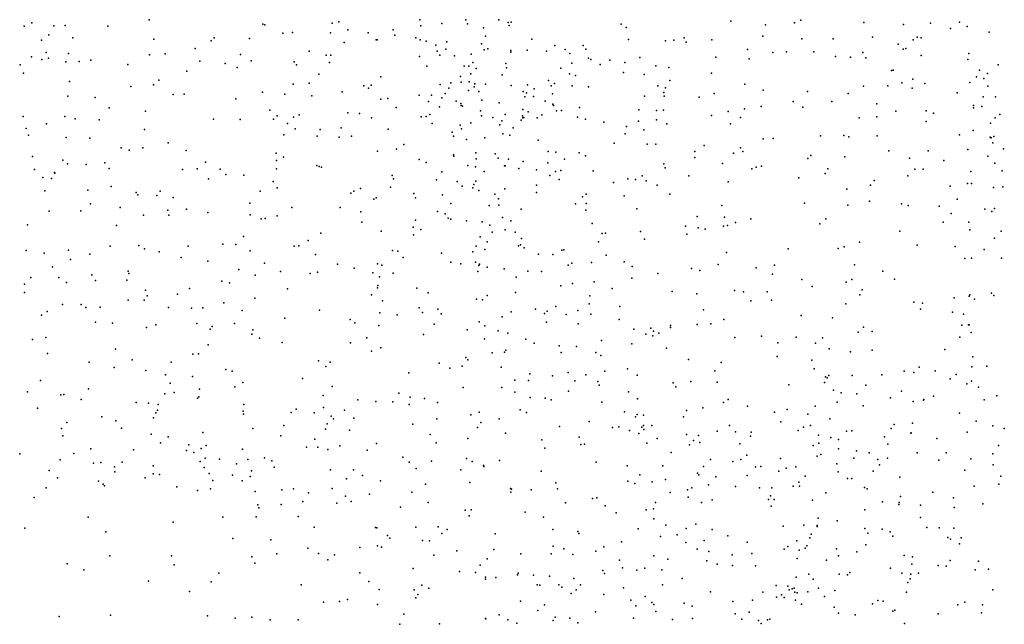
# Model space of a CAD drawing. Header units: metres. Extents: x -25 to 25, y -27.7 to 27.8.
# Tile 160 of 209: x 10.8 to 13.6, y -8.7 to -6.9. Entities that reach past the tile are written whole.
import ezdxf

# ---------------------------------------------------------------- set-up
doc = ezdxf.new("R2010")
doc.units = ezdxf.units.M

msp = doc.modelspace()

# ---------------------------------------------------------------- linework, layer by layer
for p in [(10.8303, -6.9464, -11.0344), (10.8522, -6.9371, 18.9914), (10.9157, -6.946, 13.6616), (10.9478, -6.9444, 0.607), (11.0699, -6.9465, -10.7151), (11.1891, -6.9281, 22.4325), (11.5148, -6.9404, -7.719), (11.5209, -6.9425, -7.9706), (11.7143, -6.9383, -2.1771), (11.7332, -6.9337, -7.6876), (11.9657, -6.928, 9.1344), (11.9686, -6.9455, 7.9621), (12.0288, -6.9388, 13.9563), (12.0976, -6.9288, 9.4313), (12.1022, -6.94, 1.1821), (12.1925, -6.9284, 18.7702), (12.2193, -6.936, 17.6786), (12.2214, -6.9448, -11.3229), (12.2278, -6.9355, 15.433), (12.5428, -6.9411, 10.5644), (12.5576, -6.9502, -0.7668), (12.8583, -6.932, -20.5284), (12.9577, -6.9432, 2.3386), (13.0408, -6.9368, 4.5004), (13.059, -6.9297, 8.3861), (13.2394, -6.9358, 4.8816), (13.353, -6.9422, 21.3182), (13.4305, -6.938, 5.2414), (13.5143, -6.9347, 7.4763), (13.5362, -6.9475, 6.0001), (10.9007, -6.971, -8.3105), (11.5724, -6.9665, -4.943), (11.6003, -6.9649, -7.315), (11.7089, -6.9654, 19.0407), (11.7587, -6.9571, -8.1341), (11.8174, -6.9653, 3), (11.8885, -6.9572, -7.8545), (11.8941, -6.9725, 0.8499), (12.1484, -6.9514, 16.4056), (12.1535, -6.975, 22.0187), (12.9494, -6.9755, 21.6426), (13.264, -6.9784, -8.1399), (13.3927, -6.9784, 13.444), (13.488, -6.9533, 7.0487), (13.5992, -6.964, 20.858), (10.88, -6.987, 5.1773), (10.97, -6.9799, 3.4983), (11.2025, -6.9838, 13.6927), (11.3671, -6.9887, -7.3434), (11.375, -6.9803, -8.2608), (11.4768, -6.982, 2.8414), (11.7483, -6.9938, -0.0082), (11.8399, -6.9853, 8.9367), (11.8431, -6.9858, 13.5297), (11.9543, -6.9799, -11.6316), (11.9667, -6.986, 18.9803), (11.9833, -6.9897, 16.9593), (12.0115, -7.0006, 0.0923), (12.0426, -6.9918, 16.5833), (12.1423, -6.997, 12.0104), (12.2864, -6.9842, 11.7283), (12.3533, -7.002, 11.3597), (12.4342, -7.0023, 10.7653), (12.5638, -6.9845, 21.796), (12.67, -6.9889, 8.2655), (12.6945, -6.9867, -20.7716), (12.7237, -6.98, 16.0316), (12.73, -6.9927, 21.7145), (12.8035, -6.9854, 8.4642), (13.0616, -6.9826, -20.3397), (13.1517, -6.9827, -19.3605), (13.3385, -6.9981, -8.3461), (13.3807, -6.9861, 5.0759), (13.4042, -6.9804, 7.9878), (10.8509, -7.0342, 5.3239), (10.8932, -7.0223, -10.8474), (10.9571, -7.0246, -2.6387), (11.19, -7.0288, 2.8067), (11.2349, -7.0261, -2.4986), (11.321, -7.0107, -0.2803), (11.4507, -7.0282, -7.1096), (11.6483, -7.0183, -4.4843), (11.6964, -7.0294, 3.8227), (11.7102, -7.0295, 8.6831), (11.965, -7.0338, 14.2818), (12.0156, -7.018, -8.0367), (12.0232, -7.0298, 13.3264), (12.0398, -7.0124, 3.1918), (12.0651, -7.0315, 12.4641), (12.1126, -7.0265, -3.0725), (12.15, -7.0142, 17.3356), (12.1609, -7.0113, 9.6461), (12.2262, -7.0161, 0.0905), (12.2263, -7.0211, -11.0286), (12.2738, -7.0156, 1.6185), (12.3287, -7.0178, 11.5122), (12.3829, -7.0137, 21.8935), (12.3962, -7.0249, 16.3439), (12.4422, -7.0126, -8.3626), (12.9053, -7.0139, 4.0107), (12.9781, -7.0224, 8.6916), (13.0177, -7.0203, 13.3297), (13.0964, -7.0204, 2.6082), (13.158, -7.0332, 4.6936), (13.2366, -7.0217, -20.0889), (13.352, -7.0121, 6.4358), (13.3604, -7.0102, 8.3106), (13.4043, -7.0307, 6.6894), (13.541, -7.0251, 7.701), (10.8189, -7.0575, 18.7935), (10.8806, -7.0425, -11.4765), (10.9002, -7.0383, -8.0915), (10.9494, -7.0485, 2.7819), (10.9879, -7.0475, -0.2626), (11.0211, -7.0441, 19.1777), (11.1275, -7.0565, -7.6696), (11.3339, -7.047, 22.3705), (11.4067, -7.0535, -10.6323), (11.4817, -7.0464, 0.6691), (11.6045, -7.0493, 22.235), (11.612, -7.0571, 13.6769), (11.7061, -7.0503, -7.0637), (11.9855, -7.0615, -7.2338), (12.0924, -7.0616, 13.0027), (12.1064, -7.061, -7.5502), (12.1171, -7.0504, 15.142), (12.2125, -7.0534, 13.7237), (12.4014, -7.0525, 8.1433), (12.4498, -7.0379, -21.0411), (12.4559, -7.0417, 10.4461), (12.4827, -7.0563, 15.6911), (12.5106, -7.0437, -6.6709), (12.5534, -7.051, 8.3493), (12.5968, -7.0365, -0.0603), (12.6423, -7.0601, 3.722), (12.815, -7.0356, 8.6522), (12.9106, -7.0398, -8.2749), (13.2011, -7.0353, 13.3036), (13.2451, -7.0371, 8.6454), (13.5383, -7.0424, -19.5615), (13.625, -7.0573, 13.4966), (10.8283, -7.0811, 19.133), (11.2968, -7.0757, 19.1866), (11.4418, -7.0651, -11.8451), (11.6752, -7.0843, 2.9524), (11.8532, -7.0915, -3.2593), (12.0822, -7.0906, 16.836), (12.1114, -7.0831, 17.0763), (12.1273, -7.0681, -5.5462), (12.202, -7.0862, 17.7333), (12.2142, -7.0661, 17.8863), (12.37, -7.0668, -2.5324), (12.3946, -7.0835, -0.1229), (12.4121, -7.0883, 10.5884), (12.55, -7.0798, -0.3396), (12.6091, -7.0856, 13.4329), (12.6795, -7.0651, -6.3247), (12.8022, -7.0815, 13.3285), (13.3185, -7.0741, -19.8718), (13.3237, -7.0731, -19.6071), (13.5717, -7.073, 5.341), (13.5945, -7.0823, 7.4961), (10.9604, -7.1056, -7.1501), (11.2008, -7.1151, -6.9937), (11.2163, -7.1019, -21.1812), (11.6023, -7.1131, 19.1497), (11.6482, -7.1097, -10.6751), (11.8051, -7.1174, -0.3072), (11.8254, -7.1156, 1.0061), (12.0238, -7.1136, 3.9019), (12.0547, -7.1093, 14.9661), (12.0842, -7.1075, 19.0178), (12.1069, -7.1065, 9.3219), (12.123, -7.1124, -0.2122), (12.1538, -7.1128, 16.6623), (12.2272, -7.1167, 18.898), (12.2749, -7.1151, -0.5038), (12.3346, -7.1024, 10.0164), (12.3426, -7.1173, 15.5268), (12.3523, -7.1107, 1.8759), (12.4025, -7.1176, 18.4631), (12.6481, -7.1174, 21.7804), (12.6829, -7.1023, -6.0311), (12.8984, -7.1125, -2.0878), (13.2384, -7.1187, 4.8046), (13.3083, -7.1177, -2.0758), (13.3484, -7.1093, 4.9517), (13.3801, -7.0989, 13.2423), (13.4145, -7.1114, 8.6658), (13.544, -7.1077, 6.9567), (13.5628, -7.092, 13.3391), (13.5842, -7.0962, 20.9569), (13.5954, -7.1185, 7.1677), (10.9559, -7.1471, 0.7136), (11.1359, -7.1198, -10.6062), (11.2574, -7.1428, -6.1326), (11.2893, -7.1414, -6.3852), (11.5143, -7.136, -6.8577), (11.5782, -7.1412, -21.2101), (11.6556, -7.146, -11.8668), (11.7424, -7.1347, 8.3917), (11.8179, -7.1244, -21.241), (11.9633, -7.1442, 8.1056), (11.9994, -7.1445, 1.2788), (12.0383, -7.1393, -10.9812), (12.0489, -7.1243, 13.9699), (12.1052, -7.1308, 12.7932), (12.1215, -7.1204, 8.0663), (12.1346, -7.1344, 11.9313), (12.2616, -7.1339, 8.186), (12.2716, -7.1374, 11.5961), (12.2938, -7.1259, 11.0853), (12.3459, -7.1404, 16.5141), (12.4496, -7.121, 13.5436), (12.6105, -7.147, 8.7098), (12.6656, -7.1372, 15.7924), (12.667, -7.1473, -7.3666), (12.67, -7.1235, 16.3661), (12.8097, -7.1393, -7.5947), (12.9511, -7.1301, 4.1508), (13.0778, -7.1335, 16.0929), (13.1949, -7.1396, 13.1598), (13.3778, -7.1242, 21.2964), (13.5073, -7.1382, -19.7513), (11.0334, -7.1509, -6.6304), (11.4372, -7.1548, 22.3018), (11.854, -7.1561, 3.0928), (11.874, -7.1543, -11.3547), (11.9906, -7.1626, -0.4678), (12.0289, -7.1522, 22.0891), (12.0694, -7.1613, 9.0312), (12.0833, -7.1687, 12.3757), (12.0839, -7.1742, 12.1728), (12.0876, -7.176, 13.1531), (12.1431, -7.1584, -1.7593), (12.1935, -7.1665, 15.2921), (12.2667, -7.1493, -7.797), (12.2921, -7.1484, -8.0536), (12.325, -7.1617, -5.7708), (12.347, -7.1703, 18.7889), (12.3494, -7.1742, 18.2989), (12.7666, -7.1501, 8.8605), (13.037, -7.1626, 4.4128), (13.1481, -7.1626, 8.9138), (13.2765, -7.1698, -20.2893), (13.5544, -7.1741, 5.9149), (13.5815, -7.1494, 8.1381), (13.6175, -7.1491, 7.3205), (11.0741, -7.181, 2.8416), (11.1782, -7.19, 22.4156), (11.535, -7.1871, -6.6017), (11.5559, -7.2034, -0.4604), (11.6192, -7.2009, -6.1458), (11.7587, -7.1948, -4.9041), (11.7926, -7.197, 8.5393), (11.8978, -7.1797, 13.5203), (11.9944, -7.2003, 14.2375), (12.0217, -7.1775, 14.799), (12.1394, -7.1892, 9.1832), (12.1424, -7.2038, 13.862), (12.2104, -7.1998, -0.8462), (12.2601, -7.2041, 9.8829), (12.2611, -7.1858, 18.1319), (12.2766, -7.192, -1.501), (12.316, -7.2012, -7.5621), (12.3573, -7.1894, 10.2271), (12.3719, -7.1882, 10.4456), (12.4235, -7.1803, 21.9035), (12.5936, -7.1864, 16.4895), (12.6448, -7.1889, -6.558), (12.6649, -7.1879, -8.0638), (12.8023, -7.2032, 16.4429), (12.8504, -7.1918, 21.6746), (12.8968, -7.184, 13.1844), (12.9445, -7.1774, 3.3572), (13.0647, -7.1792, 2.9426), (13.3313, -7.1906, 8.8651), (13.4183, -7.1893, 6.3694), (13.4394, -7.1957, 6.2065), (13.554, -7.1808, 8.5832), (13.5785, -7.1773, -2.0776), (13.6299, -7.1997, 8.3772), (10.8276, -7.2061, 13.7035), (10.8938, -7.2267, 5.0099), (10.9473, -7.2052, -21.2042), (10.9761, -7.2128, 19.293), (11.0454, -7.2156, -2.5285), (11.3733, -7.2134, -2.2881), (11.4498, -7.2143, 0.8267), (11.5455, -7.2132, -3.721), (11.5858, -7.2262, 22.2242), (11.603, -7.2073, -4.2475), (11.8264, -7.2093, 8.2722), (11.9692, -7.2065, 8.7966), (11.9834, -7.206, 14.3937), (12.001, -7.2261, 14.6274), (12.0815, -7.2301, -2.9246), (12.1117, -7.2238, 12.6075), (12.1752, -7.2085, 9.6475), (12.1954, -7.23, 17.9454), (12.2005, -7.2183, 22.038), (12.2564, -7.216, 11.2747), (12.2606, -7.2096, 10.9191), (12.2642, -7.2086, 17.2269), (12.3019, -7.2096, 3.4191), (12.4176, -7.2077, 18.5954), (12.4413, -7.2137, 3.8095), (12.4933, -7.2219, 15.6162), (12.5926, -7.2191, -21.0214), (12.6447, -7.2148, 13.3241), (12.6742, -7.2268, 2.3181), (12.8574, -7.2271, -7.8459), (12.8852, -7.2089, 15.8573), (13.2265, -7.2093, 16.2783), (13.2771, -7.2064, 21.3976), (13.4184, -7.2201, -20.0263), (13.6033, -7.225, 13.1801), (13.6161, -7.2091, 7.8435), (10.8362, -7.2404, 22.4596), (10.8425, -7.2592, -10.7887), (11.1753, -7.2433, -5.7996), (11.5755, -7.258, -5.8477), (11.6076, -7.2412, -3.4735), (11.6798, -7.243, 3.9295), (11.7398, -7.2386, 19.1883), (11.8745, -7.2417, -5.2025), (12.058, -7.2506, 13.3274), (12.0854, -7.2413, 8.2194), (12.2033, -7.2553, 17.5983), (12.2239, -7.2596, -2.7167), (12.2337, -7.2379, 17.4256), (12.5546, -7.2557, 8.8211), (12.5581, -7.234, 21.8457), (12.608, -7.2441, 3.6699), (13.1817, -7.2598, 16.4236), (13.5145, -7.2584, 6.7035), (13.5535, -7.2457, -20.3052), (10.9504, -7.2663, 2.8783), (11.0182, -7.2674, -0.5719), (11.243, -7.2812, -0.5254), (11.6708, -7.2623, -2.0562), (11.7337, -7.2653, -6.544), (11.7695, -7.2618, -10.9149), (11.9195, -7.2856, -1.9111), (12.0621, -7.2624, 19.1732), (12.0993, -7.2715, 3.2861), (12.152, -7.2671, 11.7391), (12.3052, -7.274, 10.6428), (12.5229, -7.2826, -2.3207), (12.6176, -7.2849, 16.6495), (12.6424, -7.2855, -7.6397), (12.7812, -7.2888, 3.8989), (12.9504, -7.2695, 16.4954), (12.9795, -7.2687, 21.6202), (13.1153, -7.2613, -20.5236), (13.1968, -7.2638, 16.0355), (13.278, -7.2614, 13.0423), (13.6019, -7.2647, -11.5476), (13.6051, -7.2667, -20.7518), (13.6094, -7.2816, 5.4875), (13.6127, -7.2628, 7.0392), (11.1081, -7.2954, 13.8253), (11.1313, -7.3019, 19.3457), (11.1704, -7.2958, 2.9123), (11.2954, -7.3032, 22.3242), (11.5534, -7.3109, 3.0216), (11.8441, -7.3049, -0.6393), (11.8984, -7.2997, 3.1741), (12.0622, -7.316, 14.0763), (12.126, -7.3096, 12.7567), (12.1819, -7.3125, -7.0367), (12.3335, -7.3059, 10.3329), (12.3557, -7.3077, 21.9637), (12.4225, -7.31, 13.5018), (12.7543, -7.3065, 15.7557), (12.8652, -7.3109, 4.0365), (12.8859, -7.2956, 9.0411), (12.8924, -7.3063, -6.154), (13.0872, -7.3175, 9.0719), (13.3115, -7.3046, 4.8655), (13.4241, -7.3044, -11.0639), (13.5375, -7.3008, 8.8622), (13.6399, -7.2987, 7.2378), (10.8537, -7.3208, -2.5774), (10.9409, -7.331, 5.43), (10.9544, -7.3412, 13.824), (11.0076, -7.3436, 5.0694), (11.062, -7.3385, -11.4971), (11.3501, -7.3364, 19.3304), (11.5546, -7.3318, -10.6753), (11.5741, -7.3227, 13.8205), (11.9634, -7.3286, 8.6799), (11.9833, -7.3379, 13.5218), (12.0626, -7.3199, 12.0487), (12.1274, -7.3273, 1.5272), (12.1901, -7.3256, -1.0293), (12.2201, -7.3283, 9.5119), (12.2618, -7.3345, 9.9905), (12.3329, -7.3383, 8.6802), (12.3807, -7.3277, -2.4809), (12.441, -7.3184, 16.9231), (12.6655, -7.3415, 3.6559), (12.7542, -7.3237, 21.7194), (12.834, -7.3409, 16.6361), (13.0791, -7.3259, 13.0204), (13.1854, -7.3213, 21.466), (13.3701, -7.3248, -2.0945), (13.4692, -7.3322, -11.3151), (13.5958, -7.319, 5.8581), (13.6156, -7.3392, 20.8965), (10.8596, -7.3575, 5.5659), (10.9175, -7.366, -11.1902), (10.9186, -7.3683, 3.6342), (11.0738, -7.3552, -5.6335), (11.2848, -7.3574, 13.9131), (11.3264, -7.3554, -5.6645), (11.3928, -7.357, 2.9982), (11.4087, -7.3725, 22.2448), (11.5541, -7.356, -11.0191), (11.6704, -7.3466, 19.2817), (11.6768, -7.3493, -21.2274), (11.6836, -7.3514, -4.5785), (12.0286, -7.3644, 14.5146), (12.1036, -7.3463, 12.4301), (12.1251, -7.3497, 13.2054), (12.1501, -7.3639, 11.4765), (12.2082, -7.3475, 8.8854), (12.2104, -7.3473, 19.1961), (12.25, -7.3546, 9.3287), (12.3002, -7.3582, 18.2259), (12.3552, -7.363, 15.4628), (12.3699, -7.3609, 17.2109), (12.4624, -7.362, 18.689), (12.6692, -7.3526, 8.9974), (12.918, -7.3562, -2.1247), (12.9305, -7.3513, 15.815), (12.9456, -7.348, -20.7153), (13.129, -7.3693, 16.5545), (13.1359, -7.3561, 4.5951), (13.3856, -7.3563, -20.4064), (13.4101, -7.3564, 5.0346), (13.5463, -7.3635, 5.2913), (13.6368, -7.362, 13.056), (10.8836, -7.381, 22.3769), (10.9082, -7.3835, 0.7227), (11.3586, -7.3841, -10.7391), (11.4609, -7.3741, -21.1688), (11.5446, -7.3922, 0.9627), (11.8862, -7.3752, 8.3323), (11.8903, -7.3844, -5.9836), (12.0132, -7.3874, 8.4231), (12.0723, -7.3921, 14.816), (12.1207, -7.4007, 10.9523), (12.1263, -7.3914, 12.6127), (12.3381, -7.3746, 19.0816), (12.3656, -7.3867, 3.9552), (12.5212, -7.3949, 13.2816), (12.562, -7.3846, -5.9768), (12.5839, -7.3864, -7.2574), (12.6034, -7.3763, 15.6556), (12.615, -7.3904, 21.8176), (12.7373, -7.376, 2.5179), (12.8502, -7.393, 2.7435), (13.0527, -7.3819, 4.4467), (13.2687, -7.389, 16.2838), (13.3656, -7.3754, 21.2879), (13.5367, -7.3981, 8.9946), (13.5484, -7.3977, -10.8454), (10.8894, -7.4188, -5.34), (11.0127, -7.4167, 2.9794), (11.0799, -7.4062, 5.256), (11.1514, -7.4234, 3.8112), (11.2208, -7.4197, -10.5842), (11.5073, -7.4203, 13.9673), (11.556, -7.4103, -11.3204), (11.7677, -7.4259, -5.079), (11.7761, -7.4198, 13.8223), (11.7956, -7.4125, 22.1035), (11.8815, -7.4086, -5.3325), (11.9481, -7.4262, -5.5349), (12.0305, -7.4302, -0.9205), (12.0869, -7.4056, 19.3248), (12.1171, -7.4101, 11.3267), (12.135, -7.4175, 8.6201), (12.1805, -7.4281, -1.2271), (12.2092, -7.4129, 18.0175), (12.3003, -7.4236, 17.3946), (12.3006, -7.4025, 1.8094), (12.4429, -7.4282, 21.9093), (12.6468, -7.403, -6.8593), (12.6829, -7.4283, 16.9017), (13.1909, -7.4142, 15.9761), (13.2585, -7.4029, 9.1093), (13.4875, -7.4058, 6.4481), (13.6117, -7.4097, 5.6166), (13.6382, -7.4074, 7.0947), (11.0202, -7.4566, -2.3671), (11.1567, -7.4306, -11.1299), (11.2108, -7.4326, 22.2992), (11.2577, -7.4383, 3.0191), (11.4776, -7.4543, -4.1323), (11.8339, -7.4431, -5.7235), (11.84, -7.4392, 1.1994), (11.9532, -7.439, -6.2735), (12.0546, -7.4557, 12.1751), (12.1914, -7.4419, 17.7839), (12.4122, -7.4561, 2.0705), (12.4321, -7.4364, 18.4742), (12.4432, -7.4557, 8.9489), (12.5521, -7.4329, 3.6837), (13.0688, -7.4545, 16.7193), (13.2558, -7.4481, 4.7842), (13.3474, -7.4565, 4.9154), (13.5077, -7.443, 6.2914), (10.9021, -7.4777, 13.9288), (10.9929, -7.4767, -10.7873), (11.1059, -7.4665, 13.9956), (11.242, -7.4739, -0.6714), (11.2956, -7.4712, -11.2983), (11.3575, -7.4813, 14.0757), (11.5985, -7.4663, -1.9088), (11.7369, -7.4663, 3.1665), (11.7966, -7.479, 19.3992), (12.0165, -7.4782, 13.694), (12.0383, -7.4846, 11.5925), (12.1642, -7.4608, 13.3143), (12.1918, -7.4598, 9.902), (12.2564, -7.4717, 10.2289), (12.4416, -7.4748, -7.0343), (12.5879, -7.4706, -21.0895), (12.832, -7.4614, 9.143), (13.1936, -7.4602, 12.9237), (13.3664, -7.4607, -20.6351), (13.4554, -7.4632, -21.1136), (13.49, -7.4842, 21.1052), (13.5864, -7.4717, 5.4768), (13.607, -7.478, 12.9561), (13.6146, -7.4698, 6.9486), (11.1724, -7.489, 19.4152), (11.2451, -7.4885, -11.5475), (11.479, -7.4876, 19.3974), (11.5101, -7.4989, 3.1045), (11.5215, -7.498, -11.5709), (11.5557, -7.491, -3.45), (11.7988, -7.5085, 14.0042), (11.9531, -7.5034, 13.9008), (12.0464, -7.4969, 14.3535), (12.0549, -7.5003, 14.1906), (12.099, -7.5051, 14.0153), (12.1439, -7.5074, 14.9341), (12.2031, -7.4956, 13.4813), (12.2262, -7.5046, 10.455), (12.4596, -7.5122, -2.4149), (12.7608, -7.4927, 15.6796), (12.8394, -7.4948, 3.2374), (12.8715, -7.5094, 4.1511), (12.9151, -7.4993, 12.967), (13.1132, -7.514, 21.4748), (13.1304, -7.4995, 9.1836), (13.4671, -7.5086, 9.1356), (13.5407, -7.5087, 6.6699), (10.84, -7.5166, 4.8585), (11.0951, -7.5184, 5.4601), (11.6816, -7.5406, 4.0524), (11.8548, -7.5345, -1.7366), (11.9461, -7.5233, 19.4646), (11.9686, -7.5295, 11.9377), (12.1661, -7.5172, 12.7292), (12.1733, -7.5372, -16.5911), (12.2103, -7.5307, 1.6485), (12.2393, -7.5374, 13.0169), (12.4888, -7.5414, 18.7717), (12.4985, -7.5405, 17.2035), (12.5983, -7.536, 3.8526), (12.7275, -7.5205, -2.2435), (12.7643, -7.5246, 13.0077), (12.7839, -7.5293, -6.6667), (12.8367, -7.5198, 2.912), (12.8482, -7.5188, 16.9041), (13.343, -7.5345, 12.9042), (13.5433, -7.5311, 6.0782), (13.634, -7.535, 9.1989), (11.4596, -7.5496, 14.2108), (11.6455, -7.5618, 14.1932), (11.9476, -7.5455, 4.1163), (12.1386, -7.5504, 3.4044), (12.1591, -7.5656, -16.3221), (12.257, -7.5558, 15.2769), (12.4786, -7.5651, 18.5828), (12.6102, -7.5575, 17.0988), (12.7313, -7.5436, 3.6465), (13.2269, -7.5664, 16.4148), (13.6145, -7.5551, 20.866), (10.8362, -7.5901, 19.503), (10.8878, -7.5975, 5.7729), (10.9573, -7.5892, 3.0935), (11.0771, -7.5774, -5.3148), (11.1587, -7.5759, 3.0831), (11.1752, -7.5855, 14.1865), (11.2173, -7.5938, 5.3683), (11.3006, -7.5775, 22.1585), (11.4002, -7.5719, -3.9296), (11.4379, -7.573, 3.9878), (11.479, -7.5909, 0.9391), (11.605, -7.5778, -4.8627), (11.6179, -7.5771, -0.7977), (11.8871, -7.5897, -16.4942), (11.902, -7.5918, -2.9281), (12.0273, -7.5976, -1.3012), (12.1176, -7.594, -2.7216), (12.1276, -7.5774, 14.7093), (12.152, -7.5874, 10.0721), (12.2486, -7.5766, 17.6272), (12.254, -7.574, -6.8034), (12.2646, -7.5824, 19.3993), (12.3733, -7.5887, 17.3969), (12.3785, -7.5877, 13.1056), (12.8457, -7.5955, -20.8672), (13.0221, -7.5851, 4.4419), (13.1659, -7.5845, 15.9179), (13.1835, -7.5797, 4.6896), (13.3929, -7.5751, 21.1999), (13.5017, -7.5784, 6.4452), (13.5847, -7.587, 5.6324), (10.9631, -7.6158, 22.1905), (11.0185, -7.6005, 19.4712), (11.2804, -7.61, -21.0905), (11.3572, -7.6202, 3.1383), (11.5195, -7.6266, -4.6539), (11.6659, -7.602, 19.5029), (11.918, -7.6104, 11.3528), (12.054, -7.6238, 10.6698), (12.0835, -7.6281, -6.1807), (12.1251, -7.6237, 10.4855), (12.3063, -7.6009, 9.3834), (12.3471, -7.6011, 3.5917), (12.4016, -7.626, -5.8817), (12.4582, -7.6244, 19.0802), (12.5005, -7.6032, 3.747), (12.5518, -7.6222, -6.8789), (13.5294, -7.613, 12.876), (13.5487, -7.6117, -21.4726), (13.6341, -7.6122, -2.1403), (10.9113, -7.637, -5.039), (11.1285, -7.6496, -2.0396), (11.1304, -7.656, 5.0457), (11.4463, -7.6441, -4.4336), (11.5657, -7.6502, 3.2205), (11.6507, -7.6563, 22.0271), (11.6716, -7.6521, -1.6683), (11.7293, -7.6292, -3.1211), (11.7772, -7.6403, -0.9598), (11.8303, -7.6539, 19.6069), (11.8443, -7.6286, -21.2367), (11.8568, -7.6322, 3.2988), (11.8885, -7.6548, 11.8526), (12.1319, -7.6504, 14.4208), (12.135, -7.6329, 10.2624), (12.1369, -7.629, 12.5567), (12.1583, -7.6382, 22.0142), (12.2072, -7.6429, 9.7075), (12.2757, -7.6497, 12.8178), (12.3143, -7.6506, 21.9483), (12.3913, -7.6319, 19.285), (12.5748, -7.6363, 9.1033), (12.6483, -7.6559, 21.771), (12.7453, -7.6415, 4.0627), (12.7687, -7.6472, 15.6465), (12.8213, -7.63, 17.0247), (12.9301, -7.6394, 15.7003), (12.9833, -7.6322, 21.5296), (13.2124, -7.6315, 16.2717), (13.2945, -7.6494, 4.8776), (10.8491, -7.6679, 4.778), (10.9295, -7.6675, 14.1393), (10.9518, -7.6821, 3.7848), (11.0245, -7.6595, 4.9045), (11.035, -7.676, 5.7118), (11.125, -7.6753, -0.9821), (11.3972, -7.6784, 19.5093), (11.4197, -7.683, 14.3542), (11.4933, -7.6606, 22.0349), (11.8495, -7.6659, 22.0269), (12.2416, -7.6661, 15.1679), (12.4662, -7.68, 18.4613), (12.5738, -7.6695, 3.8759), (12.9777, -7.658, 16.9984), (13.0612, -7.673, 12.8889), (13.189, -7.6807, 9.2483), (13.205, -7.6729, 16.5242), (13.3277, -7.6722, -21.185), (10.8309, -7.7103, 22.0714), (10.8314, -7.687, -1.1214), (11.1785, -7.704, 19.5156), (11.3048, -7.6988, 5.459), (11.5861, -7.7004, -5.2488), (11.8441, -7.6967, 11.0912), (11.8454, -7.6904, -1.2009), (11.9565, -7.6983, -16.2955), (11.9898, -7.7119, 3.4135), (12.2404, -7.7101, 12.6587), (12.3698, -7.6916, 4.0891), (12.4035, -7.6849, 15.3923), (12.5176, -7.6995, 21.8461), (12.6892, -7.708, 12.9788), (12.868, -7.7049, 4.2636), (12.8945, -7.7086, -2.2261), (12.9618, -7.7086, 9.2303), (13.0911, -7.6934, 21.4246), (13.2352, -7.7029, -20.8307), (13.6058, -7.7128, -9.7769), (11.1281, -7.7326, 3.9236), (11.1749, -7.7327, -1.6845), (11.1831, -7.7199, 5.6559), (11.27, -7.7151, 5.2734), (11.4028, -7.7398, -1.5313), (11.492, -7.7272, -1.0117), (11.8272, -7.7175, 11.2725), (11.8586, -7.7348, 1.1991), (12.1281, -7.7298, 9.8329), (12.145, -7.7311, -16.1783), (12.1583, -7.7192, 14.5791), (12.4531, -7.7202, 2.1148), (12.7599, -7.7141, 2.7653), (12.9153, -7.7343, -6.2421), (12.9743, -7.7327, 4.4257), (13.2283, -7.7171, 16.8756), (13.3832, -7.7387, -21.3769), (13.4078, -7.7407, 21.1084), (13.4991, -7.7262, 5.3718), (13.5413, -7.7215, 6.7033), (13.5436, -7.7171, 5.5504), (13.5568, -7.7299, 5.7299), (13.6121, -7.7193, 20.8286), (10.8961, -7.7652, 19.5955), (10.9405, -7.7445, 5.8529), (10.9935, -7.7448, -1.2803), (11.0072, -7.7535, 3.2047), (11.0482, -7.7524, 0.6494), (11.244, -7.7537, 22.0083), (11.3107, -7.7556, -1.1362), (11.3428, -7.7547, -4.1402), (11.4559, -7.7625, -3.5856), (11.6778, -7.7613, 14.382), (11.8504, -7.7688, 10.8417), (11.9637, -7.7543, 12.1439), (11.973, -7.7676, 10.4996), (12.0173, -7.7582, 10.2066), (12.2274, -7.766, 19.586), (12.2974, -7.7582, 1.6589), (12.3308, -7.7644, 18.0412), (12.3554, -7.7508, 19.4321), (12.4189, -7.7622, 3.7909), (12.4513, -7.743, 12.9179), (12.5394, -7.7505, 18.7744), (12.7798, -7.7598, 3.6246), (13.1876, -7.7433, 16.0132), (13.4022, -7.7586, 12.8039), (13.4937, -7.7672, 6.5623), (10.88, -7.7759, -21.1436), (11.0349, -7.7956, 14.3053), (11.5781, -7.7843, 21.9314), (11.7658, -7.7884, 21.9451), (11.7786, -7.7976, 3.3914), (11.9009, -7.7749, 10.6947), (12.0265, -7.7722, 4.1761), (12.1356, -7.795, -6.3017), (12.2014, -7.7806, 14.7939), (12.3232, -7.7705, 9.302), (12.3291, -7.796, 15.1922), (12.385, -7.7738, -21.2027), (12.4558, -7.7729, 19.2242), (12.5373, -7.7882, 18.9309), (12.8377, -7.7883, 21.5894), (13.0599, -7.7761, 15.7322), (13.1497, -7.7831, 16.2412), (13.5253, -7.7726, 20.9549), (11.0837, -7.7981, 4.8508), (11.1816, -7.8111, 14.388), (11.2075, -7.8031, 5.0781), (11.3257, -7.7994, 19.5744), (11.3638, -7.8157, 14.45), (11.3696, -7.8084, 21.9254), (11.434, -7.7991, 5.5176), (11.4862, -7.8178, -5.0025), (11.8479, -7.8051, 11.8103), (12.0067, -7.8011, -16.8486), (12.1015, -7.8179, -2.7194), (12.1516, -7.8064, 3.6052), (12.1905, -7.8207, -6.0053), (12.4196, -7.8002, 17.5122), (12.5791, -7.8161, -6.6795), (12.6287, -7.8127, 2.5003), (12.636, -7.8211, -5.9583), (12.6847, -7.811, 17.2489), (12.6849, -7.8051, 21.6991), (12.7615, -7.8025, 4.1835), (12.8002, -7.8004, 15.5896), (13.2228, -7.8239, 9.3441), (13.2386, -7.81, 4.8925), (13.2634, -7.8225, 21.2169), (13.5211, -7.8042, 6.0618), (13.5394, -7.8036, -10.781), (13.5422, -7.8028, 5.8666), (13.5472, -7.825, -9.4989), (10.8544, -7.8451, -4.8007), (10.8926, -7.8398, 4.6432), (11.4834, -7.8303, 0.8603), (11.505, -7.8415, 4.0904), (11.5704, -7.8535, 14.475), (11.8138, -7.8402, 11.6197), (11.9759, -7.8306, 10.0517), (12.1507, -7.8434, 19.7612), (12.2181, -7.827, 9.6198), (12.2695, -7.8444, -16.7973), (12.4867, -7.8486, 18.3565), (12.614, -7.8296, 4.025), (12.6342, -7.8351, 12.8987), (12.6515, -7.8276, 3.8859), (12.869, -7.8399, 12.8808), (12.9463, -7.8356, 15.6391), (13.0449, -7.8385, 12.8406), (13.1207, -7.8409, 4.6836), (13.5148, -7.8387, 12.7325), (11.092, -7.8731, 3.2815), (11.3579, -7.8611, -4.6496), (11.767, -7.8548, -21.1162), (11.8264, -7.8785, 19.8834), (11.8531, -7.8697, 10.5459), (12.2081, -7.882, 4.1676), (12.2121, -7.8755, 14.6349), (12.2931, -7.8555, -6.557), (12.3652, -7.8639, 17.8695), (12.4148, -7.865, 21.8551), (12.5741, -7.858, -2.4096), (12.6736, -7.8701, -20.9711), (12.993, -7.8546, 21.4322), (13.1005, -7.8554, 17.1122), (13.14, -7.8723, 16.5823), (13.2012, -7.8809, 16.7246), (13.2635, -7.8757, 16.9385), (13.4723, -7.8737, -10.0681), (10.8971, -7.8853, 5.9489), (11.017, -7.9108, 19.6536), (11.1401, -7.9038, 21.8241), (11.2518, -7.9108, 4.0244), (11.3137, -7.8871, -4.4432), (11.3302, -7.8869, 5.201), (11.675, -7.9061, 3.4469), (11.7086, -7.9108, 0.9787), (12.0973, -7.8972, 21.9135), (12.1036, -7.9039, 9.7817), (12.1728, -7.8834, -21.2009), (12.3714, -7.8827, 12.6527), (12.4708, -7.8827, 3.9324), (12.485, -7.8914, 15.3136), (12.7361, -7.903, 15.4934), (12.9911, -7.8937, 4.5368), (13.0906, -7.9051, 9.336), (13.5523, -7.8951, 9.5943), (11.088, -7.9257, 5.8589), (11.1788, -7.9339, 4.9104), (11.4087, -7.9314, -20.9818), (11.4269, -7.9365, -5.1681), (11.6955, -7.9224, -3.1315), (12.0207, -7.9132, 3.6237), (12.0516, -7.928, 12.3119), (12.0868, -7.9222, 19.8966), (12.1986, -7.9249, 14.4506), (12.4961, -7.9366, 18.2268), (12.5618, -7.9296, 12.7433), (12.8118, -7.935, 17.2779), (12.8297, -7.9111, -6.3676), (13.0968, -7.9295, 16.3956), (13.3556, -7.9359, -9.6346), (13.3979, -7.9249, 5.3144), (13.4441, -7.9357, 5.4699), (13.5497, -7.9237, 6.6518), (13.5922, -7.9215, 12.6165), (10.8769, -7.9626, -1.801), (11.2361, -7.9466, 19.6629), (11.3135, -7.9516, -3.8637), (11.6284, -7.9576, 19.8249), (11.9335, -7.9408, 14.3842), (12.2377, -7.9622, 1.3648), (12.2776, -7.9628, 14.7656), (12.2814, -7.9438, 19.6325), (12.3458, -7.9492, -16.3452), (12.3915, -7.9396, 9.1239), (12.41, -7.9642, -2.529), (12.4421, -7.9464, 19.3821), (12.476, -7.9659, 17.6752), (12.5892, -7.9479, 18.7107), (12.7435, -7.966, -2.3314), (13.1294, -7.9528, 15.777), (13.1341, -7.9552, 16.0139), (13.1389, -7.9483, 21.2447), (13.2065, -7.9485, 12.7512), (13.2915, -7.9466, -2.2289), (13.3826, -7.9396, 9.509), (13.4874, -7.9582, 5.9865), (13.5047, -7.9462, 5.7509), (13.5488, -7.9644, 1.8962), (11.0151, -7.9868, 21.6249), (11.2494, -7.9706, -4.2379), (11.3328, -7.9881, 3.4166), (11.4348, -7.9815, 5.2702), (11.458, -7.9685, 21.7255), (11.7144, -7.98, 10.9142), (12.0894, -7.9833, 3.752), (12.2012, -7.983, -6.2321), (12.3918, -7.994, 15.0165), (12.4804, -7.976, 18.0574), (12.6926, -7.9693, 4.2091), (12.7002, -7.9814, 17.3877), (12.819, -7.9679, 4.3526), (13.0243, -7.9757, 15.6081), (13.127, -7.9688, 4.8422), (13.1523, -7.9905, -9.8239), (13.2452, -7.9767, 5.0634), (13.3477, -7.9931, 12.69), (13.5352, -7.9722, 1.3844), (13.5683, -7.9817, 20.7967), (10.84, -7.9957, 3.4751), (10.9351, -8.0041, 14.3675), (10.9438, -8.003, 21.4597), (10.9935, -8.017, 21.2459), (11.2339, -8.0011, 21.5906), (11.2603, -7.9972, 5.8362), (11.3279, -8.0138, 14.5334), (11.3313, -8.0096, 5.0879), (11.6885, -8.0061, 14.5119), (11.7871, -8.018, 11.5065), (11.8388, -8.0232, 21.7989), (11.9052, -7.9991, 1.0764), (11.9382, -8.0106, 20.1423), (11.9793, -8.0146, 4.1777), (12.2383, -7.9966, -2.6499), (12.2817, -8.0113, 9.3299), (12.3254, -8.0138, -6.0063), (12.3428, -8.018, 21.8234), (12.5644, -7.9957, 9.155), (12.5902, -8.0158, 15.2853), (12.8502, -8.0177, 12.7035), (13.1748, -7.9983, -20.9278), (13.2199, -8.0011, 9.4249), (13.3164, -8.0125, 17.3031), (13.381, -8.0228, 1.5246), (13.4107, -8.0196, -10.4918), (13.4114, -8.0172, 6.4498), (13.4393, -8.0076, 20.9515), (13.5851, -8.018, -2.2932), (13.6215, -8.0071, 9.7014), (10.8684, -8.0422, 4.3387), (11.1517, -8.0259, 14.4934), (11.1871, -8.0278, 4.7531), (11.2125, -8.048, 0.5503), (11.2142, -8.0316, 21.4291), (11.459, -8.051, 21.5452), (11.4601, -8.032, 3.5298), (11.6109, -8.0452, 5.7665), (11.6895, -8.0403, 19.9818), (11.7494, -8.048, 11.3251), (11.8884, -8.0245, 11.9623), (11.9353, -8.0319, 3.733), (12.016, -8.0258, -16.6966), (12.2533, -8.0475, 3.9184), (12.4876, -8.0247, -21.0369), (12.7306, -8.0494, 2.4828), (12.778, -8.0414, 2.0496), (12.8367, -8.0261, 9.2506), (12.906, -8.0364, 17.355), (13.0198, -8.0464, 4.7287), (13.1, -8.0366, 17.3204), (13.1629, -8.0255, 16.6746), (13.2375, -8.0355, 16.8322), (11.0532, -8.0672, -21.0472), (11.0927, -8.0784, 19.7909), (11.2009, -8.0696, -4.7246), (11.2084, -8.0561, 21.128), (11.4596, -8.06, -3.4664), (11.596, -8.0546, 21.6548), (11.6618, -8.0553, 5.5106), (11.7106, -8.0649, -20.9966), (11.7174, -8.0731, 10.1365), (11.7765, -8.0706, 3.7371), (12.0147, -8.0727, -2.8176), (12.112, -8.0617, 1.1791), (12.1361, -8.0537, 21.8517), (12.193, -8.0731, 19.8871), (12.2711, -8.0549, 14.5725), (12.5528, -8.0525, 4.1203), (12.5842, -8.0675, 17.6296), (12.5895, -8.0608, -6.0304), (12.607, -8.0625, 18.872), (12.7222, -8.0673, 1.6044), (12.9834, -8.0534, 9.3328), (13.0791, -8.0594, 12.6568), (13.1421, -8.0732, 15.8824), (13.5143, -8.057, 6.5727), (13.5614, -8.0798, -10.6851), (10.9375, -8.1002, -4.3247), (10.9524, -8.0831, -4.6293), (11.1092, -8.0999, 20.9062), (11.4867, -8.1006, 5.8516), (11.5748, -8.0924, 3.6946), (11.6944, -8.1022, 10.781), (11.7, -8.0874, 11.0637), (11.7632, -8.1054, 0.7364), (11.9457, -8.0878, 12.1105), (12.1306, -8.0973, 20.0698), (12.1403, -8.0835, 14.4364), (12.3663, -8.0948, 4.1015), (12.4515, -8.0805, 12.4824), (12.5185, -8.098, 0.5024), (12.5367, -8.0962, 19.336), (12.5675, -8.1061, 1.0107), (12.6025, -8.0971, 18.1147), (12.6077, -8.0922, 12.5111), (12.6078, -8.1033, 19.0596), (12.6311, -8.0919, 18.3219), (12.8188, -8.1082, -20.7939), (12.854, -8.0924, 21.3662), (13.0012, -8.0814, 0.9068), (13.0507, -8.1062, 21.2013), (13.0664, -8.0966, 16.3425), (13.0867, -8.0919, 16.1211), (13.19, -8.1085, 5.1312), (13.2049, -8.1078, 12.5421), (13.3179, -8.1005, 5.3201), (13.3262, -8.0894, 9.5516), (13.3789, -8.0849, 1.1521), (13.6096, -8.0931, 20.6614), (13.6426, -8.1005, -21.6795), (10.9414, -8.1215, -4.047), (11.1944, -8.1171, 4.4848), (11.2433, -8.1247, 4.6356), (11.3425, -8.1121, 20.9947), (11.5667, -8.1217, -3.277), (11.6645, -8.1308, 10.4423), (11.9952, -8.1176, 20.2564), (12.1033, -8.1292, -16.4402), (12.2109, -8.114, 12.3389), (12.316, -8.1334, 19.7193), (12.4228, -8.1254, -6.4748), (12.5935, -8.1154, 17.8142), (12.6466, -8.1292, 18.6926), (12.7309, -8.1175, 21.4607), (12.7512, -8.135, 12.3326), (12.7649, -8.1209, 17.5221), (12.8709, -8.1105, 12.4635), (12.9147, -8.1224, 12.2874), (12.9162, -8.111, 4.6178), (13.109, -8.1199, 15.6297), (13.1453, -8.1264, 12.3586), (13.1668, -8.1321, 1.1617), (13.2985, -8.1244, -21.275), (13.3742, -8.1137, 17.0808), (13.3758, -8.1126, 12.5459), (13.4493, -8.1293, 9.6587), (13.5358, -8.1107, 17.5758), (11.0215, -8.1594, 20.7438), (11.1436, -8.162, 4.2527), (11.2218, -8.1417, 19.8714), (11.2962, -8.1641, -4.9437), (11.3028, -8.1478, -3.6792), (11.3378, -8.1576, 20.817), (11.3523, -8.1498, 4.9289), (11.4571, -8.1595, 14.5712), (11.6399, -8.1538, 20.2318), (11.6732, -8.1541, 10.6213), (11.7017, -8.1611, 0.4801), (11.736, -8.1503, 20.3613), (11.8143, -8.1632, 21.6822), (11.841, -8.1434, 3.8984), (12.012, -8.1416, 3.9259), (12.3244, -8.1571, 0.6859), (12.4271, -8.1468, 9.1115), (12.4377, -8.1456, 14.8353), (12.6169, -8.1423, 15.1394), (12.7391, -8.1475, 1.256), (12.7692, -8.1409, 15.2959), (12.8838, -8.1443, 12.0831), (13.0939, -8.149, 16.5362), (13.1106, -8.1428, 12.1002), (13.1669, -8.1586, 21.0857), (13.2184, -8.1644, 1.8275), (13.3083, -8.1457, 0.9156), (13.6262, -8.1497, 17.3709), (10.8173, -8.1737, 20.4765), (10.9332, -8.1907, 3.9232), (10.9725, -8.1723, 3.7483), (11.3173, -8.1695, 4.7686), (11.3498, -8.1853, 3.792), (11.3909, -8.1888, 0.4081), (11.4718, -8.1894, 20.7448), (11.5198, -8.1852, 21.0314), (11.9171, -8.1824, 20.4236), (12.0995, -8.1866, 0.9859), (12.1941, -8.1922, 9.4167), (12.6863, -8.1692, 0.266), (12.7994, -8.1895, 11.9546), (12.8861, -8.1895, 2.4037), (12.9034, -8.1769, 21.2321), (13.0007, -8.1865, 0.2986), (13.1056, -8.1801, -9.6106), (13.116, -8.1756, 1.5356), (13.2107, -8.1859, 11.9798), (13.2551, -8.1701, 17.5201), (13.2799, -8.1893, 16.9155), (13.3074, -8.1862, 12.1887), (13.3927, -8.1703, 20.9008), (13.455, -8.1915, -2.34), (13.4756, -8.17, 17.2061), (13.5466, -8.188, 17.7278), (13.6092, -8.1734, 9.7635), (10.9022, -8.2209, 0.2744), (11.0295, -8.1999, 4.0549), (11.05, -8.198, 19.971), (11.0895, -8.2104, 5.8573), (11.1109, -8.1971, 0.3828), (11.2005, -8.2082, 4.0965), (11.3347, -8.195, 19.9637), (11.3463, -8.2125, 5.8486), (11.4394, -8.2021, 3.9518), (11.5408, -8.1934, 21.234), (11.5471, -8.2113, 20.3939), (11.7092, -8.2191, 0.0059), (11.7756, -8.2189, 20.5485), (11.9345, -8.1972, 0.3672), (11.9552, -8.215, 9.8155), (11.9991, -8.194, -21.0249), (12.0831, -8.2194, 9.6427), (12.1154, -8.1952, 4.1445), (12.1484, -8.2072, 20.2404), (12.1493, -8.2097, 0.4724), (12.4715, -8.1968, -6.1475), (12.5605, -8.2079, 21.5338), (12.6629, -8.2082, 9.2045), (12.779, -8.2095, 4.5069), (12.8638, -8.1955, 9.3004), (12.9287, -8.2105, 2.728), (12.9441, -8.2092, 1.4184), (13.0169, -8.2149, 17.5658), (13.0442, -8.2102, 11.8206), (13.1617, -8.202, 0.4483), (13.2844, -8.205, 0.6574), (13.5293, -8.2198, 2.2439), (13.6107, -8.2046, 12.357), (10.9254, -8.2424, 0.0279), (11.0906, -8.2251, 3.896), (11.1775, -8.2421, 20.5241), (11.2004, -8.231, 20.0381), (11.2182, -8.2327, 14.5475), (11.3606, -8.2302, 20.5459), (11.4278, -8.2343, 0.1929), (11.4786, -8.2382, 5.0207), (11.4822, -8.222, 20.175), (11.7555, -8.2453, 14.5641), (11.8009, -8.2354, 11.4946), (12.3137, -8.2228, 0.2701), (12.5967, -8.2331, -6.4079), (12.6707, -8.2467, 19.2098), (12.762, -8.2292, 18.2266), (12.766, -8.2337, 17.8865), (12.8146, -8.2397, 3.4467), (12.9051, -8.235, 15.2973), (12.9954, -8.2233, 1.9068), (13.0714, -8.2369, 16.1976), (13.1657, -8.2247, 5.2422), (13.1923, -8.2437, 16.7266), (13.2054, -8.2436, 11.8281), (13.2662, -8.2231, 2.0425), (13.3427, -8.2398, 17.7009), (13.6324, -8.237, 20.4487), (10.8933, -8.2713, -0.2421), (11.0433, -8.2513, 20.442), (11.0572, -8.2605, 20.2195), (11.061, -8.2655, 14.5163), (11.2682, -8.2684, 20.2071), (11.3645, -8.2739, -3.4718), (11.3718, -8.2502, 20.3462), (11.4559, -8.2511, 4.3888), (11.5691, -8.2766, 10.096), (11.6026, -8.2738, 14.5783), (11.7135, -8.2726, 11.2408), (11.853, -8.2504, -2.9638), (11.9815, -8.2601, 14.5538), (12.1093, -8.2552, -0.0079), (12.2254, -8.2729, 21.6514), (12.2289, -8.2742, 12.2226), (12.285, -8.2769, 14.6515), (12.3557, -8.2566, -2.6688), (12.3607, -8.274, 19.8267), (12.5623, -8.2521, -2.5458), (12.5823, -8.2587, -13.6788), (12.6318, -8.2533, 14.9929), (12.7333, -8.2769, 21.2365), (12.7457, -8.2713, 18.6125), (12.7934, -8.2626, 11.7927), (12.8715, -8.267, 4.8412), (12.9399, -8.2706, -10.0393), (12.9756, -8.271, 17.7652), (13.0363, -8.2656, 21.0602), (13.0528, -8.2545, -20.7278), (13.0547, -8.2665, 15.4375), (13.2417, -8.2702, 5.3963), (13.2489, -8.2734, -2.3535), (13.5558, -8.2664, 20.626), (13.6269, -8.2604, 0.8269), (10.8589, -8.299, 5.8769), (11.3272, -8.2784, -0.0913), (11.4927, -8.2817, 5.8549), (11.6464, -8.2849, 5.8719), (11.752, -8.2944, 5.2945), (11.8208, -8.289, 5.7738), (11.9426, -8.2837, 20.608), (12.2268, -8.2828, 9.2466), (12.461, -8.3011, 3.9336), (12.4734, -8.2991, 19.6821), (12.6835, -8.2843, 3.7173), (12.7352, -8.2973, 18.8044), (12.8041, -8.3055, 18.4723), (12.9657, -8.304, 5.082), (12.9713, -8.2934, 17.9436), (12.9827, -8.3039, 9.38), (13.1306, -8.2856, 15.7481), (13.3451, -8.2955, 6.0396), (13.4377, -8.2832, -21.4029), (13.4968, -8.2999, 17.9458), (11.5009, -8.3195, 4.889), (11.5038, -8.3281, 4.529), (11.568, -8.3189, 10.4129), (11.6301, -8.3103, 5.1358), (11.7275, -8.3151, 20.9977), (11.768, -8.3103, 9.9299), (11.9101, -8.3263, 5.6229), (11.9891, -8.3125, 11.9919), (12.1126, -8.3335, 9.4853), (12.383, -8.3141, 21.5443), (12.4974, -8.3228, 0.0373), (12.6146, -8.3344, 4.4378), (12.6359, -8.3307, 11.8231), (12.642, -8.3131, 19.4494), (12.7734, -8.313, 15.0609), (12.974, -8.3231, 3.119), (13.0925, -8.3066, 16.0107), (13.2421, -8.3341, 20.9115), (13.293, -8.3111, 6.1898), (13.3404, -8.3189, 6.3591), (13.3411, -8.3127, 5.7044), (13.4025, -8.321, 17.0845), (13.4986, -8.3268, 12.0842), (13.5808, -8.3168, 12.2462), (11.014, -8.3548, 4.0257), (11.4006, -8.3554, -20.8157), (11.4959, -8.3537, 4.7092), (11.6168, -8.3535, 10.7457), (12.0954, -8.335, 4.1549), (12.1069, -8.3507, -2.8234), (12.2681, -8.3407, 20.2749), (12.32, -8.3552, 4.2179), (12.529, -8.3423, 9.1554), (12.6369, -8.3601, -20.779), (13.1087, -8.3577, 16.5496), (13.402, -8.3559, 11.8531), (10.8325, -8.3867, -0.4731), (11.2575, -8.3691, -0.3277), (11.662, -8.3834, 4.3978), (11.8382, -8.3851, 21.2898), (11.842, -8.3853, -0.3968), (11.9538, -8.3837, 5.3765), (12.018, -8.3823, 9.642), (12.0437, -8.3907, 14.6391), (12.3471, -8.3906, 20.1403), (12.5919, -8.3887, 21.1461), (12.6717, -8.3782, 4.6159), (12.7301, -8.3876, 11.6895), (12.7578, -8.3747, 4.8581), (12.8046, -8.3904, 19.1229), (13.0085, -8.3807, 18.172), (13.0674, -8.3783, -9.5404), (13.1053, -8.3786, 9.4406), (13.1058, -8.3819, 2.4763), (13.1627, -8.3652, 2.2328), (13.2426, -8.3873, -20.8485), (13.2925, -8.3893, 18.0475), (13.4199, -8.3845, -2.4752), (13.4556, -8.3857, 9.6882), (13.4981, -8.3864, 20.5285), (11.064, -8.3973, -0.4104), (11.4292, -8.4161, 10.2339), (11.8725, -8.4079, 4.268), (11.8792, -8.4156, 21.1249), (12.0282, -8.4023, 21.4629), (12.1817, -8.4027, 21.4935), (12.4192, -8.3961, 21.3451), (12.4214, -8.4015, 19.9735), (12.6561, -8.4104, 9.2116), (12.7043, -8.4059, 19.5942), (12.8493, -8.4081, 18.6867), (13.0843, -8.4147, -2.4604), (13.0844, -8.414, 20.9019), (13.0888, -8.4039, 2.9385), (13.2511, -8.4005, 16.8232), (13.3153, -8.3972, 20.7811), (13.323, -8.4093, -10.3756), (13.4802, -8.4133, 0.4928), (13.4878, -8.4182, 18.1065), (13.5186, -8.4146, 20.2812), (11.5377, -8.4197, 14.5933), (11.6437, -8.4437, 4.8557), (11.793, -8.4424, 5.0989), (11.8443, -8.4372, 14.6306), (11.8559, -8.4406, 11.5721), (11.9735, -8.4219, 11.8695), (11.9929, -8.4225, 4.0806), (12.1776, -8.4474, 20.8804), (12.3476, -8.4382, 9.0877), (12.379, -8.446, 20.4598), (12.4935, -8.4401, 4.4597), (12.5442, -8.4253, 14.8073), (12.7291, -8.4275, 5.0022), (12.7611, -8.4471, -2.5647), (12.7813, -8.4221, 19.4524), (12.9043, -8.4269, 15.0771), (13.0106, -8.4465, 5.3437), (13.0212, -8.4396, 15.2249), (13.0471, -8.4226, -10.138), (13.0712, -8.4439, 11.5685), (13.0755, -8.4369, 15.4048), (13.1612, -8.4461, 18.1882), (13.2455, -8.4345, 5.9079), (13.5139, -8.4317, 17.2256), (11.076, -8.4655, -20.938), (11.2527, -8.466, -3.4038), (11.4838, -8.469, 10.4612), (11.5553, -8.4603, 4.146), (11.6748, -8.4589, 4.5745), (11.721, -8.463, -3.1007), (12.0057, -8.4639, 5.8295), (12.0714, -8.4518, 5.4869), (12.1585, -8.4741, 21.123), (12.2555, -8.4604, 21.2726), (12.3427, -8.4602, 20.9507), (12.4041, -8.4616, -20.8199), (12.4706, -8.4524, 11.8267), (12.6366, -8.4659, -0.0748), (12.6775, -8.4757, 5.1625), (12.7946, -8.4531, 20.9111), (12.8614, -8.4635, -9.8354), (12.9177, -8.4596, 19.2662), (13.048, -8.4732, 18.3669), (13.0537, -8.4499, 16.1382), (13.1664, -8.4656, 5.5784), (13.219, -8.4543, 9.5162), (13.3549, -8.4645, 6.4117), (13.3789, -8.4692, -21.0808), (10.9534, -8.4889, 5.8127), (11.2601, -8.4918, 14.5771), (11.4918, -8.4871, 9.9878), (11.7018, -8.4776, -20.7329), (11.9467, -8.5018, 5.1198), (12.1387, -8.493, -20.8373), (12.5383, -8.478, 4.6089), (12.5473, -8.5004, 19.9961), (12.611, -8.5016, 20.7221), (12.789, -8.4801, -0.9762), (12.8183, -8.4895, 5.274), (12.8625, -8.494, 19.6301), (12.9287, -8.4943, 9.3506), (13.132, -8.4783, 6.1706), (13.3165, -8.5011, 20.643), (13.3776, -8.4894, 2.5374), (13.4528, -8.4932, 11.7345), (13.4754, -8.4951, 2.8044), (13.487, -8.479, -10.5116), (13.5688, -8.4815, -2.6338), (13.5968, -8.5039, 11.9378), (11.0014, -8.5058, -3.3229), (11.3885, -8.5154, -0.5194), (11.7935, -8.5146, 9.7838), (12.0796, -8.5111, 9.4668), (12.1248, -8.5139, 5.187), (12.154, -8.5275, 9.2981), (12.1832, -8.528, 5.6662), (12.2459, -8.5203, -0.3987), (12.2476, -8.5156, 4.4059), (12.2915, -8.5213, 5.4116), (12.3378, -8.5238, 11.8833), (12.4075, -8.5307, -2.0229), (12.4906, -8.5077, 5.0972), (12.4955, -8.5162, 20.2081), (12.5878, -8.5069, 11.6548), (12.6602, -8.5065, 19.8653), (12.7187, -8.5313, 11.5523), (13.0454, -8.5267, 15.9991), (13.0815, -8.5182, 19.5153), (13.1688, -8.5187, -1.2241), (13.1926, -8.5202, 2.7139), (13.1998, -8.5133, 16.6961), (13.3482, -8.516, 19.9051), (13.372, -8.5321, 20.1051), (13.3743, -8.5182, 9.6213), (13.3963, -8.5156, 20.4497), (13.5587, -8.5064, 3.0593), (11.1868, -8.5383, 4.1205), (11.3664, -8.5404, 10.3147), (11.6247, -8.5492, 11.0662), (11.8194, -8.5394, 4.861), (11.9711, -8.55, 9.5949), (11.9914, -8.5589, -2.9247), (12.154, -8.5326, -2.0613), (12.3022, -8.5491, -1.8365), (12.3094, -8.5498, 5.1168), (12.3641, -8.5494, -1.3642), (12.3733, -8.5556, 4.5362), (12.4267, -8.5494, -1.0266), (12.5502, -8.5579, -2.2296), (12.6622, -8.5495, 5.3446), (12.9882, -8.5506, 18.8562), (13.0215, -8.5528, 19.0606), (13.0336, -8.5606, 20.7297), (13.0392, -8.5582, 15.8357), (13.0946, -8.5329, 9.4288), (13.1092, -8.5582, 0.0354), (13.3657, -8.5428, 19.4893), (11.3045, -8.5679, 10.0421), (11.8485, -8.5623, 4.6518), (11.9497, -8.5635, 4.4892), (11.9543, -8.5863, 14.7419), (11.9597, -8.5765, -0.597), (12.3999, -8.5737, 4.9153), (12.4144, -8.5638, -2.4164), (12.4932, -8.5764, 5.4114), (12.6123, -8.5822, -1.6634), (12.7998, -8.569, 3.4616), (12.9501, -8.57, -0.7477), (12.9893, -8.584, 15.0563), (13.0036, -8.5773, 6.2017), (13.0109, -8.5851, -2.6389), (13.0248, -8.563, 19.7464), (13.0417, -8.5706, 18.658), (13.0482, -8.5717, 16.2586), (13.0789, -8.5689, 5.9315), (13.127, -8.5824, 18.5204), (13.1562, -8.565, 19.3335), (13.3616, -8.5699, 0.2155), (13.6098, -8.5632, 9.7476), (11.6888, -8.5985, 5.8795), (11.7353, -8.5968, 14.6931), (11.7579, -8.5912, 11.3358), (11.8436, -8.6058, 11.4999), (12.2543, -8.5955, 5.8192), (12.323, -8.6061, 5.669), (12.5713, -8.5926, 14.8512), (12.5853, -8.6094, 9.1532), (12.6308, -8.5997, 20.3316), (12.637, -8.6058, -20.6351), (12.7242, -8.6017, 20.5727), (12.7468, -8.6103, 20.0162), (12.8632, -8.5965, 19.9147), (12.9205, -8.5935, 5.5364), (13.0431, -8.5931, 5.7276), (13.061, -8.6042, 19.9058), (13.1543, -8.6136, 20.5605), (13.2643, -8.6038, 16.8426), (13.2801, -8.5942, -0.9349), (13.2951, -8.5959, 20.2345), (13.5088, -8.6066, 18.4138), (13.5295, -8.5986, 6.3249), (13.58, -8.6068, 11.7773), (10.9307, -8.6401, 5.7563), (11.0776, -8.6365, 14.5622), (11.3563, -8.638, 10.4991), (11.4357, -8.6444, 10.7122), (11.4834, -8.6421, 14.6545), (11.9195, -8.6332, -2.0393), (12.1536, -8.6453, 3.9812), (12.1928, -8.6352, -1.0541), (12.3039, -8.6231, 4.7453), (12.3537, -8.6423, -0.752), (12.3962, -8.6443, 14.844), (12.4695, -8.6268, 5.5608), (12.579, -8.6445, -0.6226), (12.6428, -8.6252, -1.9635), (12.7478, -8.6454, 20.1783), (12.87, -8.6323, -20.5907), (12.9107, -8.6277, -9.6819), (13.1666, -8.63, 20.0711), (13.215, -8.6347, 19.1305), (13.3229, -8.6249, -20.8329), (13.3282, -8.6219, -2.687), (13.4528, -8.6319, 19.187), (13.5775, -8.6297, 0.3668), (11.5364, -8.6497, 9.8769), (11.616, -8.6499, -3.2291), (11.9077, -8.6623, -1.5803), (12.0218, -8.6607, 5.9908), (12.1545, -8.6469, 4.712), (12.2182, -8.6491, 11.806), (12.2437, -8.6587, 9.1705), (12.3482, -8.6511, 11.7071), (12.4191, -8.6584, 9.0678), (12.6909, -8.6486, 5.5598), (12.8892, -8.6474, 6.0407), (12.937, -8.6511, 9.3263), (12.9451, -8.6601, -0.158), (12.9629, -8.6495, 3.3114), (12.9701, -8.6475, 11.4381), (13.3564, -8.6598, -10.3226)]:
    msp.add_point(p)

doc.saveas('drawing.dxf')
